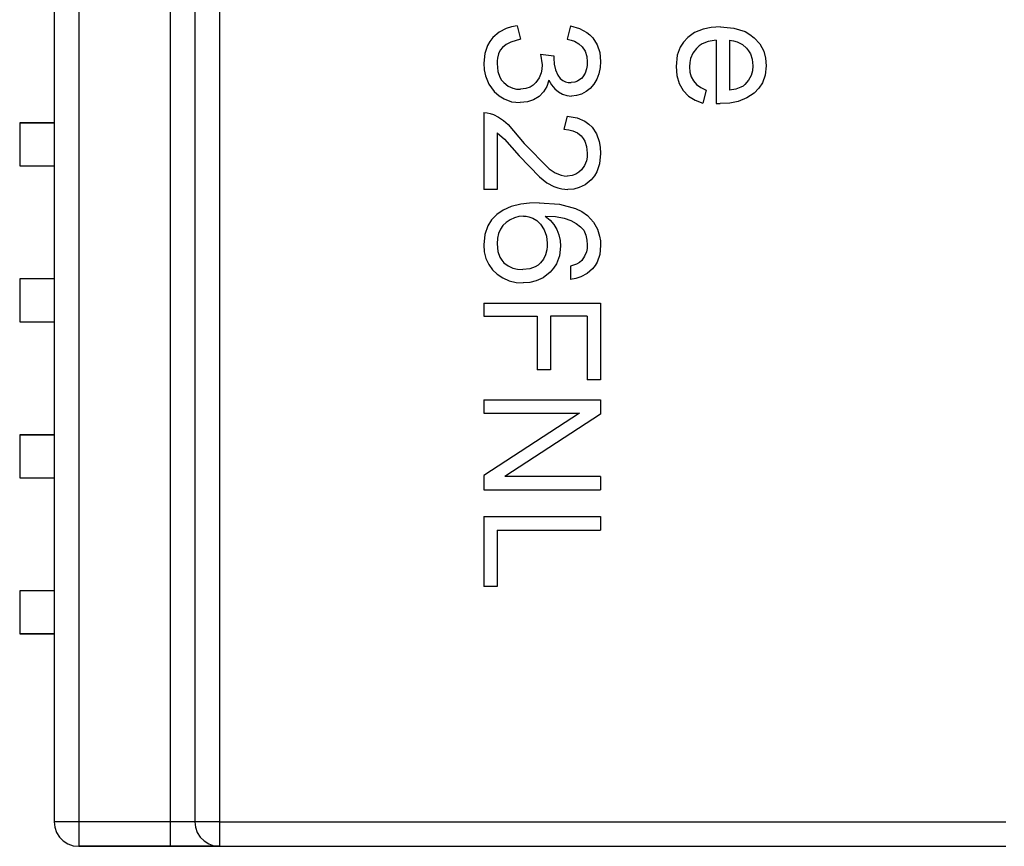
# Model space of a CAD drawing. Header units: inches. Extents: x 0 to 474, y -297 to 0.
# Tile 237 of 256: x 243 to 251, y -161 to -154. Entities that reach past the tile are written whole.
import ezdxf

# ---------------------------------------------------------------- set-up
doc = ezdxf.new("R2010")
doc.units = ezdxf.units.IN
doc.header["$MEASUREMENT"] = 0

msp = doc.modelspace()

# ---------------------------------------------------------------- linework, layer by layer
at = {"color": 7, "true_color": 0xffffff}
for p, q in [((242.9898, -148.2748), (242.9898, -160.5748)), ((243.1898, -148.2748), (243.1898, -160.5748)), ((243.9348, -148.2748), (243.9348, -160.5748)), ((244.1348, -148.2748), (244.1348, -160.5748)), ((244.3348, -148.2748), (244.3348, -160.5748)), ((242.9898, -153.9648), (242.9898, -154.8848)), ((246.6678, -154.1168), (246.6108, -154.1468)), ((246.7108, -154.1028), (246.6678, -154.1168)), ((246.7568, -154.0958), (246.7108, -154.1028)), ((246.7568, -154.0958), (246.7848, -154.2048)), ((247.1918, -154.0958), (247.1648, -154.2048)), ((247.1918, -154.0958), (247.2638, -154.1158)), ((247.2638, -154.1158), (247.3238, -154.1488)), ((248.2698, -154.1218), (248.2018, -154.1498)), ((248.3368, -154.1088), (248.2698, -154.1218)), ((248.4118, -154.1038), (248.3368, -154.1088)), ((248.4118, -154.1038), (248.5208, -154.1138)), ((248.5208, -154.1138), (248.6128, -154.1428)), ((246.5608, -154.1908), (246.5358, -154.2228)), ((246.6108, -154.1468), (246.5608, -154.1908)), ((246.7848, -154.2048), (246.7058, -154.2278)), ((247.1648, -154.2048), (247.1958, -154.2118)), ((247.1958, -154.2118), (247.2238, -154.2208)), ((247.2238, -154.2208), (247.2588, -154.2408)), ((247.3238, -154.1488), (247.3498, -154.1698)), ((247.3498, -154.1698), (247.3728, -154.1938)), ((247.3728, -154.1938), (247.4078, -154.2488)), ((248.1458, -154.1908), (248.1118, -154.2278)), ((248.2018, -154.1498), (248.1458, -154.1908)), ((248.3768, -154.2128), (248.3118, -154.2228)), ((248.3768, -154.2128), (248.3768, -154.7288)), ((248.4858, -154.2128), (248.5188, -154.2168)), ((248.4858, -154.2128), (248.4858, -154.6198)), ((248.5188, -154.2168), (248.5488, -154.2258)), ((248.6128, -154.1428), (248.6518, -154.1648)), ((248.6518, -154.1648), (248.6868, -154.1918)), ((248.6868, -154.1918), (248.7318, -154.2428)), ((246.5158, -154.2568), (246.4938, -154.3198)), ((246.5358, -154.2228), (246.5158, -154.2568)), ((246.6198, -154.2948), (246.6058, -154.3238)), ((246.6388, -154.2708), (246.6198, -154.2948)), ((246.6678, -154.2478), (246.6388, -154.2708)), ((246.7058, -154.2278), (246.6678, -154.2478)), ((247.2588, -154.2408), (247.2868, -154.2668)), ((247.2868, -154.2668), (247.3098, -154.3028)), ((247.4078, -154.2488), (247.4298, -154.3128)), ((248.0848, -154.2698), (248.0608, -154.3348)), ((248.1118, -154.2278), (248.0848, -154.2698)), ((248.2158, -154.2788), (248.1868, -154.3178)), ((248.2378, -154.2588), (248.2158, -154.2788)), ((248.2628, -154.2428), (248.2378, -154.2588)), ((248.3118, -154.2228), (248.2628, -154.2428)), ((248.5488, -154.2258), (248.5898, -154.2468)), ((248.5898, -154.2468), (248.6238, -154.2768)), ((248.6238, -154.2768), (248.6408, -154.2988)), ((248.6408, -154.2988), (248.6548, -154.3228)), ((248.7318, -154.2428), (248.7638, -154.3028)), ((246.4938, -154.3198), (246.4858, -154.3998)), ((246.5948, -154.3798), (246.5938, -154.4028)), ((246.5978, -154.3588), (246.5948, -154.3798)), ((246.6058, -154.3238), (246.5978, -154.3588)), ((246.9478, -154.3258), (247.0558, -154.3398)), ((246.9478, -154.3258), (246.9598, -154.4138)), ((247.0558, -154.3398), (247.0548, -154.3588)), ((247.0548, -154.3588), (247.0588, -154.4078)), ((247.3098, -154.3028), (247.3238, -154.3438)), ((247.3238, -154.3438), (247.3278, -154.3898)), ((247.4298, -154.3128), (247.4368, -154.3848)), ((248.0608, -154.3348), (248.0508, -154.4268)), ((248.1688, -154.3618), (248.1618, -154.3948)), ((248.1868, -154.3178), (248.1688, -154.3618)), ((248.6548, -154.3228), (248.6698, -154.3658)), ((248.6698, -154.3658), (248.6758, -154.4198)), ((248.7638, -154.3028), (248.7788, -154.3588)), ((248.7788, -154.3588), (248.7848, -154.4208)), ((246.4858, -154.3998), (246.4888, -154.4528)), ((246.4888, -154.4528), (246.4988, -154.5028)), ((246.5938, -154.4028), (246.5998, -154.4658)), ((246.9578, -154.4468), (246.9518, -154.4778)), ((246.9598, -154.4138), (246.9578, -154.4468)), ((247.0588, -154.4078), (247.0698, -154.4538)), ((247.0698, -154.4538), (247.0898, -154.4968)), ((247.3218, -154.4448), (247.3098, -154.4798)), ((247.3268, -154.4188), (247.3218, -154.4448)), ((247.3278, -154.3898), (247.3268, -154.4188)), ((247.4328, -154.4358), (247.4228, -154.4848)), ((247.4368, -154.3848), (247.4328, -154.4358)), ((248.0508, -154.4268), (248.0568, -154.5008)), ((248.1618, -154.3948), (248.1598, -154.4298)), ((248.1598, -154.4298), (248.1628, -154.4718)), ((248.6758, -154.4198), (248.6718, -154.4618)), ((248.7848, -154.4208), (248.7758, -154.4978)), ((246.4988, -154.5028), (246.5278, -154.5708)), ((246.5998, -154.4658), (246.6158, -154.5128)), ((246.6158, -154.5128), (246.6308, -154.5368)), ((246.6308, -154.5368), (246.6488, -154.5578)), ((246.9358, -154.5198), (246.9098, -154.5558)), ((246.9518, -154.4778), (246.9358, -154.5198)), ((247.0158, -154.5378), (246.9988, -154.5888)), ((247.0158, -154.5378), (247.0378, -154.5768)), ((247.0898, -154.4968), (247.1088, -154.5228)), ((247.1088, -154.5228), (247.1298, -154.5398)), ((247.1298, -154.5398), (247.1508, -154.5508)), ((247.2688, -154.5328), (247.2498, -154.5448)), ((247.2798, -154.5228), (247.2688, -154.5328)), ((247.2908, -154.5108), (247.2798, -154.5228)), ((247.3098, -154.4798), (247.2908, -154.5108)), ((247.4048, -154.5298), (247.3808, -154.5708)), ((247.4228, -154.4848), (247.4048, -154.5298)), ((248.0568, -154.5008), (248.0758, -154.5658)), ((248.1628, -154.4718), (248.1738, -154.5098)), ((248.1738, -154.5098), (248.1918, -154.5438)), ((248.6408, -154.5388), (248.6108, -154.5738)), ((248.6618, -154.4998), (248.6408, -154.5388)), ((248.6718, -154.4618), (248.6618, -154.4998)), ((248.7758, -154.4978), (248.7528, -154.5598)), ((246.5278, -154.5708), (246.5718, -154.6298)), ((246.6488, -154.5578), (246.6838, -154.5858)), ((246.6838, -154.5858), (246.7228, -154.6038)), ((246.7228, -154.6038), (246.7528, -154.6098)), ((246.7528, -154.6098), (246.7838, -154.6118)), ((246.8268, -154.6068), (246.7838, -154.6118)), ((246.8628, -154.5938), (246.8268, -154.6068)), ((246.8878, -154.5778), (246.8628, -154.5938)), ((246.9098, -154.5558), (246.8878, -154.5778)), ((246.9988, -154.5888), (246.9718, -154.6338)), ((247.0378, -154.5768), (247.0628, -154.6088)), ((247.0628, -154.6088), (247.0928, -154.6338)), ((247.1508, -154.5508), (247.1728, -154.5558)), ((247.1728, -154.5558), (247.1958, -154.5578)), ((247.2258, -154.5538), (247.1958, -154.5578)), ((247.2498, -154.5448), (247.2258, -154.5538)), ((247.3518, -154.6048), (247.3178, -154.6308)), ((247.3808, -154.5708), (247.3518, -154.6048)), ((248.0758, -154.5658), (248.1078, -154.6218)), ((248.1078, -154.6218), (248.1508, -154.6668)), ((248.1918, -154.5438), (248.2178, -154.5728)), ((248.2178, -154.5728), (248.2518, -154.5978)), ((248.2518, -154.5978), (248.2948, -154.6188)), ((248.2948, -154.6188), (248.2678, -154.7258)), ((248.5368, -154.6118), (248.4858, -154.6198)), ((248.5788, -154.5958), (248.5368, -154.6118)), ((248.5958, -154.5858), (248.5788, -154.5958)), ((248.6108, -154.5738), (248.5958, -154.5858)), ((248.7238, -154.6028), (248.6858, -154.6428)), ((248.7528, -154.5598), (248.7238, -154.6028)), ((246.5718, -154.6298), (246.6108, -154.6648)), ((246.6108, -154.6648), (246.6528, -154.6908)), ((246.6528, -154.6908), (246.7118, -154.7128)), ((246.8918, -154.6988), (246.8408, -154.7148)), ((246.9358, -154.6708), (246.8918, -154.6988)), ((246.9718, -154.6338), (246.9358, -154.6708)), ((247.0928, -154.6338), (247.1268, -154.6518)), ((247.1268, -154.6518), (247.1628, -154.6628)), ((247.1628, -154.6628), (247.2008, -154.6668)), ((247.2408, -154.6628), (247.2008, -154.6668)), ((247.2798, -154.6508), (247.2408, -154.6628)), ((247.3178, -154.6308), (247.2798, -154.6508)), ((248.1508, -154.6668), (248.2048, -154.7018)), ((248.2048, -154.7018), (248.2678, -154.7258)), ((248.6268, -154.6828), (248.5568, -154.7108)), ((248.6858, -154.6428), (248.6268, -154.6828)), ((246.7118, -154.7128), (246.7828, -154.7208)), ((246.8408, -154.7148), (246.7828, -154.7208)), ((248.3768, -154.7288), (248.4098, -154.7288)), ((248.4868, -154.7238), (248.4098, -154.7288)), ((248.5568, -154.7108), (248.4868, -154.7238)), ((246.4858, -154.8018), (246.5128, -154.8038)), ((246.4858, -154.8018), (246.4858, -155.4278)), ((246.5128, -154.8038), (246.5388, -154.8088)), ((246.5388, -154.8088), (246.5648, -154.8168)), ((246.5648, -154.8168), (246.6058, -154.8378)), ((246.6058, -154.8378), (246.6458, -154.8658)), ((247.1648, -154.8298), (247.1378, -154.9378)), ((247.1648, -154.8298), (247.2458, -154.8448)), ((247.2458, -154.8448), (247.3078, -154.8718)), ((242.9898, -154.8848), (242.7098, -154.8848)), ((242.7098, -154.8848), (242.7098, -155.2348)), ((242.7098, -154.8848), (242.7098, -155.2348)), ((242.7098, -154.8848), (242.9898, -154.8848)), ((246.6458, -154.8658), (246.6848, -154.8998)), ((246.6848, -154.8998), (246.8148, -155.0528)), ((247.1378, -154.9378), (247.1768, -154.9408)), ((247.1768, -154.9408), (247.2118, -154.9498)), ((247.3078, -154.8718), (247.3398, -154.8948)), ((247.3398, -154.8948), (247.3668, -154.9208)), ((247.3668, -154.9208), (247.4028, -154.9738)), ((246.5938, -154.9658), (246.5938, -155.4278)), ((246.5938, -154.9658), (246.6558, -155.0178)), ((246.6558, -155.0178), (246.7738, -155.1538)), ((247.2118, -154.9498), (247.2478, -154.9668)), ((247.2478, -154.9668), (247.2778, -154.9918)), ((247.2778, -154.9918), (247.2938, -155.0118)), ((247.2938, -155.0118), (247.3078, -155.0348)), ((247.4028, -154.9738), (247.4258, -155.0358)), ((246.8148, -155.0528), (247.0188, -155.2588)), ((247.3078, -155.0348), (247.3228, -155.0778)), ((247.3228, -155.0778), (247.3278, -155.1318)), ((247.4258, -155.0358), (247.4338, -155.0828)), ((247.4338, -155.0828), (247.4368, -155.1348)), ((246.7738, -155.1538), (246.9398, -155.3258)), ((247.3258, -155.1638), (247.3208, -155.1938)), ((247.3278, -155.1318), (247.3258, -155.1638)), ((247.4368, -155.1348), (247.4278, -155.2188)), ((242.7098, -155.2348), (242.9898, -155.2348)), ((242.7098, -155.2348), (242.9898, -155.2348)), ((242.9898, -155.2348), (242.9898, -156.1548)), ((247.0188, -155.2588), (247.0678, -155.2918)), ((247.3048, -155.2328), (247.2808, -155.2668)), ((247.3208, -155.1938), (247.3048, -155.2328)), ((247.4278, -155.2188), (247.4058, -155.2828)), ((246.9398, -155.3258), (246.9998, -155.3728)), ((247.0678, -155.2918), (247.1168, -155.3118)), ((247.1168, -155.3118), (247.1408, -155.3168)), ((247.1408, -155.3168), (247.1648, -155.3188)), ((247.2038, -155.3138), (247.1648, -155.3188)), ((247.2358, -155.3018), (247.2038, -155.3138)), ((247.2598, -155.2868), (247.2358, -155.3018)), ((247.2808, -155.2668), (247.2598, -155.2868)), ((247.3858, -155.3178), (247.3598, -155.3488)), ((247.4058, -155.2828), (247.3858, -155.3178)), ((246.9998, -155.3728), (247.0568, -155.4038)), ((247.0568, -155.4038), (247.0878, -155.4148)), ((247.0878, -155.4148), (247.1198, -155.4228)), ((247.1198, -155.4228), (247.1708, -155.4278)), ((247.2608, -155.4128), (247.2178, -155.4238)), ((247.3108, -155.3888), (247.2608, -155.4128)), ((247.3598, -155.3488), (247.3108, -155.3888)), ((246.5938, -155.4278), (246.4858, -155.4278)), ((247.2178, -155.4238), (247.1708, -155.4278)), ((246.7088, -155.5658), (246.6428, -155.5948)), ((246.7868, -155.5478), (246.7088, -155.5658)), ((246.8578, -155.5388), (246.7868, -155.5478)), ((246.9378, -155.5358), (246.8578, -155.5388)), ((246.9378, -155.5358), (247.1008, -155.5478)), ((247.1008, -155.5478), (247.2318, -155.5818)), ((247.2318, -155.5818), (247.2848, -155.6078)), ((246.5908, -155.6318), (246.5498, -155.6758)), ((246.6428, -155.5948), (246.5908, -155.6318)), ((246.7358, -155.6578), (246.7008, -155.6748)), ((246.7718, -155.6478), (246.7358, -155.6578)), ((246.8088, -155.6448), (246.7718, -155.6478)), ((246.8088, -155.6448), (246.8308, -155.6458)), ((246.8308, -155.6458), (246.8528, -155.6498)), ((246.8528, -155.6498), (246.8848, -155.6598)), ((246.8848, -155.6598), (246.9168, -155.6788)), ((246.9858, -155.6448), (247.0248, -155.6768)), ((246.9858, -155.6448), (247.0708, -155.6488)), ((247.0708, -155.6488), (247.1408, -155.6608)), ((247.1408, -155.6608), (247.1938, -155.6798)), ((247.2848, -155.6078), (247.3298, -155.6398)), ((247.3298, -155.6398), (247.3798, -155.6938)), ((246.5198, -155.7248), (246.4948, -155.7928)), ((246.5498, -155.6758), (246.5198, -155.7248)), ((246.6418, -155.7218), (246.6218, -155.7508)), ((246.6688, -155.6958), (246.6418, -155.7218)), ((246.7008, -155.6748), (246.6688, -155.6958)), ((246.9168, -155.6788), (246.9488, -155.7088)), ((246.9488, -155.7088), (246.9778, -155.7548)), ((247.0248, -155.6768), (247.0558, -155.7128)), ((247.0558, -155.7128), (247.0798, -155.7538)), ((247.1938, -155.6798), (247.2368, -155.7038)), ((247.2368, -155.7038), (247.2718, -155.7308)), ((247.2718, -155.7308), (247.2998, -155.7598)), ((247.3798, -155.6938), (247.4118, -155.7498)), ((246.4948, -155.7928), (246.4858, -155.8788)), ((246.6058, -155.7848), (246.5968, -155.8248)), ((246.6218, -155.7508), (246.6058, -155.7848)), ((246.9778, -155.7548), (246.9958, -155.8068)), ((246.9958, -155.8068), (247.0018, -155.8648)), ((247.0798, -155.7538), (247.0968, -155.7978)), ((247.0968, -155.7978), (247.1068, -155.8438)), ((247.2998, -155.7598), (247.3158, -155.7998)), ((247.3158, -155.7998), (247.3248, -155.8398)), ((247.4118, -155.7498), (247.4288, -155.8068)), ((247.4288, -155.8068), (247.4348, -155.8448)), ((246.4858, -155.8788), (246.4898, -155.9358)), ((246.5968, -155.8248), (246.5938, -155.8698)), ((246.5938, -155.8698), (246.6008, -155.9318)), ((247.0008, -155.8928), (246.9978, -155.9188)), ((247.0018, -155.8648), (247.0008, -155.8928)), ((247.1108, -155.8898), (247.1008, -155.9688)), ((247.1068, -155.8438), (247.1108, -155.8898)), ((247.3248, -155.8398), (247.3278, -155.8788)), ((247.3278, -155.8788), (247.3258, -155.9078)), ((247.4368, -155.8848), (247.4298, -155.9568)), ((247.4348, -155.8448), (247.4368, -155.8848)), ((246.4898, -155.9358), (246.5038, -155.9888)), ((246.6008, -155.9318), (246.6168, -155.9778)), ((246.6168, -155.9778), (246.6318, -156.0028)), ((246.9878, -155.9608), (246.9708, -155.9958)), ((246.9978, -155.9188), (246.9878, -155.9608)), ((247.1008, -155.9688), (247.0768, -156.0328)), ((247.3058, -155.9718), (247.2828, -156.0048)), ((247.3208, -155.9348), (247.3058, -155.9718)), ((247.3258, -155.9078), (247.3208, -155.9348)), ((247.4298, -155.9568), (247.4078, -156.0198)), ((246.5038, -155.9888), (246.5258, -156.0378)), ((246.5258, -156.0378), (246.5568, -156.0818)), ((246.6318, -156.0028), (246.6498, -156.0248)), ((246.6498, -156.0248), (246.6838, -156.0498)), ((246.6838, -156.0498), (246.7228, -156.0678)), ((246.9038, -156.0578), (246.8598, -156.0738)), ((246.9278, -156.0438), (246.9038, -156.0578)), ((246.9488, -156.0248), (246.9278, -156.0438)), ((246.9708, -155.9958), (246.9488, -156.0248)), ((247.0768, -156.0328), (247.0538, -156.0678)), ((247.2408, -156.0348), (247.1918, -156.0528)), ((247.1918, -156.0528), (247.1918, -156.1608)), ((247.2648, -156.0208), (247.2408, -156.0348)), ((247.2828, -156.0048), (247.2648, -156.0208)), ((247.3918, -156.0478), (247.3718, -156.0728)), ((247.4078, -156.0198), (247.3918, -156.0478)), ((246.5568, -156.0818), (246.5948, -156.1178)), ((246.5948, -156.1178), (246.6418, -156.1478)), ((246.7228, -156.0678), (246.7608, -156.0768)), ((246.7608, -156.0768), (246.8028, -156.0798)), ((246.8598, -156.0738), (246.8028, -156.0798)), ((247.0258, -156.1008), (246.9698, -156.1458)), ((247.0538, -156.0678), (247.0258, -156.1008)), ((247.2758, -156.1398), (247.2358, -156.1528)), ((247.3278, -156.1118), (247.2758, -156.1398)), ((247.3718, -156.0728), (247.3278, -156.1118)), ((242.9898, -156.1548), (242.7098, -156.1548)), ((242.7098, -156.1548), (242.7098, -156.5048)), ((242.7098, -156.1548), (242.7098, -156.5048)), ((242.9898, -156.1548), (242.7098, -156.1548)), ((246.6418, -156.1478), (246.6938, -156.1708)), ((246.6938, -156.1708), (246.7488, -156.1838)), ((246.7488, -156.1838), (246.8068, -156.1878)), ((246.8618, -156.1838), (246.8068, -156.1878)), ((246.9128, -156.1718), (246.8618, -156.1838)), ((246.9698, -156.1458), (246.9128, -156.1718)), ((247.2358, -156.1528), (247.1918, -156.1608)), ((246.4858, -156.3518), (246.4858, -156.4598)), ((246.4858, -156.3518), (247.4368, -156.3518)), ((247.4368, -156.3518), (247.4368, -156.9768)), ((246.4858, -156.4598), (246.9208, -156.4598)), ((246.9208, -156.4598), (246.9208, -156.8948)), ((247.0288, -156.4598), (247.0288, -156.8948)), ((247.3278, -156.4598), (247.0288, -156.4598)), ((247.3278, -156.4598), (247.3278, -156.9768)), ((242.7098, -156.5048), (242.9898, -156.5048)), ((242.7098, -156.5048), (242.9898, -156.5048)), ((242.9898, -156.5048), (242.9898, -157.4248)), ((247.0288, -156.8948), (246.9208, -156.8948)), ((247.4368, -156.9768), (247.3278, -156.9768)), ((246.4858, -157.1398), (246.4858, -157.2478)), ((246.4858, -157.1398), (247.4368, -157.1398)), ((247.4368, -157.1398), (247.4368, -157.2568)), ((246.4858, -157.2478), (247.2648, -157.2478)), ((247.2648, -157.2478), (246.4858, -157.7558)), ((247.4368, -157.2568), (246.6568, -157.7648)), ((242.9898, -157.4248), (242.7098, -157.4248)), ((242.7098, -157.4248), (242.7098, -157.7748)), ((242.7098, -157.4248), (242.7098, -157.7748)), ((242.7098, -157.4248), (242.9898, -157.4248)), ((242.7098, -157.7748), (242.9898, -157.7748)), ((242.7098, -157.7748), (242.9898, -157.7748)), ((242.9898, -157.7748), (242.9898, -158.6948)), ((246.4858, -157.7558), (246.4858, -157.8728)), ((247.4368, -157.7648), (246.6568, -157.7648)), ((247.4368, -157.7648), (247.4368, -157.8728)), ((246.4858, -157.8728), (247.4368, -157.8728)), ((246.4858, -158.0908), (246.4858, -158.6608)), ((246.4858, -158.0908), (247.4368, -158.0908)), ((247.4368, -158.0908), (247.4368, -158.1998)), ((246.5938, -158.1998), (246.5938, -158.6608)), ((246.5938, -158.1998), (247.4368, -158.1998)), ((242.9898, -158.6948), (242.7098, -158.6948)), ((242.7098, -158.6948), (242.7098, -159.0448)), ((242.7098, -158.6948), (242.7098, -159.0448)), ((242.9898, -158.6948), (242.7098, -158.6948)), ((246.5938, -158.6608), (246.4858, -158.6608)), ((242.7098, -159.0448), (242.9898, -159.0448)), ((242.9898, -159.0448), (242.7098, -159.0448)), ((242.9898, -159.0448), (242.9898, -160.5748)), ((242.9898, -160.5748), (242.9948, -160.6198)), ((242.9898, -160.5748), (242.9948, -160.6198)), ((242.9948, -160.5748), (242.9898, -160.5748)), ((243.0098, -160.5748), (242.9948, -160.5748)), ((242.9948, -160.6198), (243.0098, -160.6618)), ((242.9948, -160.6198), (243.0098, -160.6618)), ((243.0338, -160.5748), (243.0098, -160.5748)), ((243.0648, -160.5748), (243.0338, -160.5748)), ((243.1028, -160.5748), (243.0648, -160.5748)), ((243.1448, -160.5748), (243.1028, -160.5748)), ((243.1898, -160.5748), (243.1448, -160.5748)), ((243.1898, -160.5748), (243.1898, -160.6198)), ((243.9348, -160.5748), (243.1898, -160.5748)), ((243.1898, -160.6198), (243.1898, -160.6618)), ((243.9348, -160.5748), (243.9348, -160.6198)), ((243.9798, -160.5748), (243.9348, -160.5748)), ((243.9348, -160.6198), (243.9348, -160.6618)), ((244.0218, -160.5748), (243.9798, -160.5748)), ((244.0598, -160.5748), (244.0218, -160.5748)), ((244.0908, -160.5748), (244.0598, -160.5748)), ((244.1148, -160.5748), (244.0908, -160.5748)), ((244.1298, -160.5748), (244.1148, -160.5748)), ((244.1348, -160.5748), (244.1298, -160.5748)), ((244.1348, -160.5748), (244.1398, -160.6198)), ((244.1398, -160.5748), (244.1348, -160.5748)), ((244.1548, -160.5748), (244.1398, -160.5748)), ((244.1398, -160.6198), (244.1548, -160.6618)), ((244.1788, -160.5748), (244.1548, -160.5748)), ((244.2098, -160.5748), (244.1788, -160.5748)), ((244.2478, -160.5748), (244.2098, -160.5748)), ((244.2898, -160.5748), (244.2478, -160.5748)), ((244.3348, -160.5748), (244.2898, -160.5748)), ((244.3348, -160.5748), (244.3348, -160.6198)), ((244.3348, -160.5748), (250.7348, -160.5748)), ((244.3348, -160.6198), (244.3348, -160.6618)), ((243.0098, -160.6618), (243.0338, -160.6998)), ((243.0098, -160.6618), (243.0338, -160.6998)), ((243.0338, -160.6998), (243.0648, -160.7308)), ((243.0338, -160.6998), (243.0648, -160.7308)), ((243.1898, -160.6618), (243.1898, -160.6998)), ((243.1898, -160.6998), (243.1898, -160.7308)), ((243.9348, -160.6618), (243.9348, -160.6998)), ((243.9348, -160.6998), (243.9348, -160.7308)), ((244.1548, -160.6618), (244.1788, -160.6998)), ((244.1788, -160.6998), (244.2098, -160.7308)), ((244.3348, -160.6618), (244.3348, -160.6998)), ((244.3348, -160.6998), (244.3348, -160.7308)), ((243.0648, -160.7308), (243.1028, -160.7548)), ((243.0648, -160.7308), (243.1028, -160.7548)), ((243.1028, -160.7548), (243.1448, -160.7698)), ((243.1028, -160.7548), (243.1448, -160.7698)), ((243.1448, -160.7698), (243.1898, -160.7748)), ((243.1448, -160.7698), (243.1898, -160.7748)), ((243.1898, -160.7308), (243.1898, -160.7548)), ((243.1898, -160.7548), (243.1898, -160.7698)), ((243.1898, -160.7698), (243.1898, -160.7748)), ((243.1898, -160.7748), (250.7348, -160.7748)), ((243.9348, -160.7748), (243.1898, -160.7748)), ((243.9348, -160.7308), (243.9348, -160.7548)), ((243.9348, -160.7548), (243.9348, -160.7698)), ((243.9348, -160.7698), (243.9348, -160.7748)), ((244.0238, -160.7748), (243.9348, -160.7748)), ((244.1088, -160.7748), (244.0238, -160.7748)), ((244.1838, -160.7748), (244.1088, -160.7748)), ((244.2478, -160.7748), (244.1838, -160.7748)), ((244.2098, -160.7308), (244.2478, -160.7548)), ((244.2478, -160.7548), (244.2898, -160.7698)), ((244.2948, -160.7748), (244.2478, -160.7748)), ((244.2898, -160.7698), (244.3348, -160.7748)), ((244.3248, -160.7748), (244.2948, -160.7748)), ((244.3348, -160.7748), (244.3248, -160.7748)), ((244.3348, -160.7308), (244.3348, -160.7548)), ((244.3348, -160.7548), (244.3348, -160.7698)), ((244.3348, -160.7698), (244.3348, -160.7748)), ((244.3348, -160.7748), (250.7348, -160.7748))]:
    msp.add_line(p, q, dxfattribs=at)
at = {"color": 18, "true_color": 0x000000}
for p, q in [((242.9898, -148.2748), (242.9898, -160.5748)), ((243.1898, -148.2748), (243.1898, -160.5748)), ((243.9348, -148.2748), (243.9348, -160.5748)), ((244.1348, -148.2748), (244.1348, -160.5748)), ((244.3348, -148.2748), (244.3348, -160.5748)), ((242.9898, -153.9648), (242.9898, -154.8848)), ((246.6678, -154.1168), (246.6108, -154.1468)), ((246.7108, -154.1028), (246.6678, -154.1168)), ((246.7568, -154.0958), (246.7108, -154.1028)), ((246.7568, -154.0958), (246.7848, -154.2048)), ((247.1918, -154.0958), (247.1648, -154.2048)), ((247.1918, -154.0958), (247.2638, -154.1158)), ((247.2638, -154.1158), (247.3238, -154.1488)), ((248.2698, -154.1218), (248.2018, -154.1498)), ((248.3368, -154.1088), (248.2698, -154.1218)), ((248.4118, -154.1038), (248.3368, -154.1088)), ((248.4118, -154.1038), (248.5208, -154.1138)), ((248.5208, -154.1138), (248.6128, -154.1428)), ((246.5608, -154.1908), (246.5358, -154.2228)), ((246.6108, -154.1468), (246.5608, -154.1908)), ((246.7848, -154.2048), (246.7058, -154.2278)), ((247.1648, -154.2048), (247.1958, -154.2118)), ((247.1958, -154.2118), (247.2238, -154.2208)), ((247.2238, -154.2208), (247.2588, -154.2408)), ((247.3238, -154.1488), (247.3498, -154.1698)), ((247.3498, -154.1698), (247.3728, -154.1938)), ((247.3728, -154.1938), (247.4078, -154.2488)), ((248.1458, -154.1908), (248.1118, -154.2278)), ((248.2018, -154.1498), (248.1458, -154.1908)), ((248.3768, -154.2128), (248.3118, -154.2228)), ((248.3768, -154.2128), (248.3768, -154.7288)), ((248.4858, -154.2128), (248.5188, -154.2168)), ((248.4858, -154.2128), (248.4858, -154.6198)), ((248.5188, -154.2168), (248.5488, -154.2258)), ((248.6128, -154.1428), (248.6518, -154.1648)), ((248.6518, -154.1648), (248.6868, -154.1918)), ((248.6868, -154.1918), (248.7318, -154.2428)), ((246.5158, -154.2568), (246.4938, -154.3198)), ((246.5358, -154.2228), (246.5158, -154.2568)), ((246.6198, -154.2948), (246.6058, -154.3238)), ((246.6388, -154.2708), (246.6198, -154.2948)), ((246.6678, -154.2478), (246.6388, -154.2708)), ((246.7058, -154.2278), (246.6678, -154.2478)), ((247.2588, -154.2408), (247.2868, -154.2668)), ((247.2868, -154.2668), (247.3098, -154.3028)), ((247.4078, -154.2488), (247.4298, -154.3128)), ((248.0848, -154.2698), (248.0608, -154.3348)), ((248.1118, -154.2278), (248.0848, -154.2698)), ((248.2158, -154.2788), (248.1868, -154.3178)), ((248.2378, -154.2588), (248.2158, -154.2788)), ((248.2628, -154.2428), (248.2378, -154.2588)), ((248.3118, -154.2228), (248.2628, -154.2428)), ((248.5488, -154.2258), (248.5898, -154.2468)), ((248.5898, -154.2468), (248.6238, -154.2768)), ((248.6238, -154.2768), (248.6408, -154.2988)), ((248.6408, -154.2988), (248.6548, -154.3228)), ((248.7318, -154.2428), (248.7638, -154.3028)), ((246.4938, -154.3198), (246.4858, -154.3998)), ((246.5948, -154.3798), (246.5938, -154.4028)), ((246.5978, -154.3588), (246.5948, -154.3798)), ((246.6058, -154.3238), (246.5978, -154.3588)), ((246.9478, -154.3258), (247.0558, -154.3398)), ((246.9478, -154.3258), (246.9598, -154.4138)), ((247.0558, -154.3398), (247.0548, -154.3588)), ((247.0548, -154.3588), (247.0588, -154.4078)), ((247.3098, -154.3028), (247.3238, -154.3438)), ((247.3238, -154.3438), (247.3278, -154.3898)), ((247.4298, -154.3128), (247.4368, -154.3848)), ((248.0608, -154.3348), (248.0508, -154.4268)), ((248.1688, -154.3618), (248.1618, -154.3948)), ((248.1868, -154.3178), (248.1688, -154.3618)), ((248.6548, -154.3228), (248.6698, -154.3658)), ((248.6698, -154.3658), (248.6758, -154.4198)), ((248.7638, -154.3028), (248.7788, -154.3588)), ((248.7788, -154.3588), (248.7848, -154.4208)), ((246.4858, -154.3998), (246.4888, -154.4528)), ((246.4888, -154.4528), (246.4988, -154.5028)), ((246.5938, -154.4028), (246.5998, -154.4658)), ((246.9578, -154.4468), (246.9518, -154.4778)), ((246.9598, -154.4138), (246.9578, -154.4468)), ((247.0588, -154.4078), (247.0698, -154.4538)), ((247.0698, -154.4538), (247.0898, -154.4968)), ((247.3218, -154.4448), (247.3098, -154.4798)), ((247.3268, -154.4188), (247.3218, -154.4448)), ((247.3278, -154.3898), (247.3268, -154.4188)), ((247.4328, -154.4358), (247.4228, -154.4848)), ((247.4368, -154.3848), (247.4328, -154.4358)), ((248.0508, -154.4268), (248.0568, -154.5008)), ((248.1618, -154.3948), (248.1598, -154.4298)), ((248.1598, -154.4298), (248.1628, -154.4718)), ((248.6758, -154.4198), (248.6718, -154.4618)), ((248.7848, -154.4208), (248.7758, -154.4978)), ((246.4988, -154.5028), (246.5278, -154.5708)), ((246.5998, -154.4658), (246.6158, -154.5128)), ((246.6158, -154.5128), (246.6308, -154.5368)), ((246.6308, -154.5368), (246.6488, -154.5578)), ((246.9358, -154.5198), (246.9098, -154.5558)), ((246.9518, -154.4778), (246.9358, -154.5198)), ((247.0158, -154.5378), (246.9988, -154.5888)), ((247.0158, -154.5378), (247.0378, -154.5768)), ((247.0898, -154.4968), (247.1088, -154.5228)), ((247.1088, -154.5228), (247.1298, -154.5398)), ((247.1298, -154.5398), (247.1508, -154.5508)), ((247.2688, -154.5328), (247.2498, -154.5448)), ((247.2798, -154.5228), (247.2688, -154.5328)), ((247.2908, -154.5108), (247.2798, -154.5228)), ((247.3098, -154.4798), (247.2908, -154.5108)), ((247.4048, -154.5298), (247.3808, -154.5708)), ((247.4228, -154.4848), (247.4048, -154.5298)), ((248.0568, -154.5008), (248.0758, -154.5658)), ((248.1628, -154.4718), (248.1738, -154.5098)), ((248.1738, -154.5098), (248.1918, -154.5438)), ((248.6408, -154.5388), (248.6108, -154.5738)), ((248.6618, -154.4998), (248.6408, -154.5388)), ((248.6718, -154.4618), (248.6618, -154.4998)), ((248.7758, -154.4978), (248.7528, -154.5598)), ((246.5278, -154.5708), (246.5718, -154.6298)), ((246.6488, -154.5578), (246.6838, -154.5858)), ((246.6838, -154.5858), (246.7228, -154.6038)), ((246.7228, -154.6038), (246.7528, -154.6098)), ((246.7528, -154.6098), (246.7838, -154.6118)), ((246.8268, -154.6068), (246.7838, -154.6118)), ((246.8628, -154.5938), (246.8268, -154.6068)), ((246.8878, -154.5778), (246.8628, -154.5938)), ((246.9098, -154.5558), (246.8878, -154.5778)), ((246.9988, -154.5888), (246.9718, -154.6338)), ((247.0378, -154.5768), (247.0628, -154.6088)), ((247.0628, -154.6088), (247.0928, -154.6338)), ((247.1508, -154.5508), (247.1728, -154.5558)), ((247.1728, -154.5558), (247.1958, -154.5578)), ((247.2258, -154.5538), (247.1958, -154.5578)), ((247.2498, -154.5448), (247.2258, -154.5538)), ((247.3518, -154.6048), (247.3178, -154.6308)), ((247.3808, -154.5708), (247.3518, -154.6048)), ((248.0758, -154.5658), (248.1078, -154.6218)), ((248.1078, -154.6218), (248.1508, -154.6668)), ((248.1918, -154.5438), (248.2178, -154.5728)), ((248.2178, -154.5728), (248.2518, -154.5978)), ((248.2518, -154.5978), (248.2948, -154.6188)), ((248.2948, -154.6188), (248.2678, -154.7258)), ((248.5368, -154.6118), (248.4858, -154.6198)), ((248.5788, -154.5958), (248.5368, -154.6118)), ((248.5958, -154.5858), (248.5788, -154.5958)), ((248.6108, -154.5738), (248.5958, -154.5858)), ((248.7238, -154.6028), (248.6858, -154.6428)), ((248.7528, -154.5598), (248.7238, -154.6028)), ((246.5718, -154.6298), (246.6108, -154.6648)), ((246.6108, -154.6648), (246.6528, -154.6908)), ((246.6528, -154.6908), (246.7118, -154.7128)), ((246.8918, -154.6988), (246.8408, -154.7148)), ((246.9358, -154.6708), (246.8918, -154.6988)), ((246.9718, -154.6338), (246.9358, -154.6708)), ((247.0928, -154.6338), (247.1268, -154.6518)), ((247.1268, -154.6518), (247.1628, -154.6628)), ((247.1628, -154.6628), (247.2008, -154.6668)), ((247.2408, -154.6628), (247.2008, -154.6668)), ((247.2798, -154.6508), (247.2408, -154.6628)), ((247.3178, -154.6308), (247.2798, -154.6508)), ((248.1508, -154.6668), (248.2048, -154.7018)), ((248.2048, -154.7018), (248.2678, -154.7258)), ((248.6268, -154.6828), (248.5568, -154.7108)), ((248.6858, -154.6428), (248.6268, -154.6828)), ((246.7118, -154.7128), (246.7828, -154.7208)), ((246.8408, -154.7148), (246.7828, -154.7208)), ((248.3768, -154.7288), (248.4098, -154.7288)), ((248.4868, -154.7238), (248.4098, -154.7288)), ((248.5568, -154.7108), (248.4868, -154.7238)), ((246.4858, -154.8018), (246.5128, -154.8038)), ((246.4858, -154.8018), (246.4858, -155.4278)), ((246.5128, -154.8038), (246.5388, -154.8088)), ((246.5388, -154.8088), (246.5648, -154.8168)), ((246.5648, -154.8168), (246.6058, -154.8378)), ((246.6058, -154.8378), (246.6458, -154.8658)), ((247.1648, -154.8298), (247.1378, -154.9378)), ((247.1648, -154.8298), (247.2458, -154.8448)), ((247.2458, -154.8448), (247.3078, -154.8718)), ((242.9898, -154.8848), (242.7098, -154.8848)), ((242.7098, -154.8848), (242.7098, -155.2348)), ((242.7098, -154.8848), (242.7098, -155.2348)), ((242.7098, -154.8848), (242.9898, -154.8848)), ((246.6458, -154.8658), (246.6848, -154.8998)), ((246.6848, -154.8998), (246.8148, -155.0528)), ((247.1378, -154.9378), (247.1768, -154.9408)), ((247.1768, -154.9408), (247.2118, -154.9498)), ((247.3078, -154.8718), (247.3398, -154.8948)), ((247.3398, -154.8948), (247.3668, -154.9208)), ((247.3668, -154.9208), (247.4028, -154.9738)), ((246.5938, -154.9658), (246.5938, -155.4278)), ((246.5938, -154.9658), (246.6558, -155.0178)), ((246.6558, -155.0178), (246.7738, -155.1538)), ((247.2118, -154.9498), (247.2478, -154.9668)), ((247.2478, -154.9668), (247.2778, -154.9918)), ((247.2778, -154.9918), (247.2938, -155.0118)), ((247.2938, -155.0118), (247.3078, -155.0348)), ((247.4028, -154.9738), (247.4258, -155.0358)), ((246.8148, -155.0528), (247.0188, -155.2588)), ((247.3078, -155.0348), (247.3228, -155.0778)), ((247.3228, -155.0778), (247.3278, -155.1318)), ((247.4258, -155.0358), (247.4338, -155.0828)), ((247.4338, -155.0828), (247.4368, -155.1348)), ((246.7738, -155.1538), (246.9398, -155.3258)), ((247.3258, -155.1638), (247.3208, -155.1938)), ((247.3278, -155.1318), (247.3258, -155.1638)), ((247.4368, -155.1348), (247.4278, -155.2188)), ((242.7098, -155.2348), (242.9898, -155.2348)), ((242.7098, -155.2348), (242.9898, -155.2348)), ((242.9898, -155.2348), (242.9898, -156.1548)), ((247.0188, -155.2588), (247.0678, -155.2918)), ((247.3048, -155.2328), (247.2808, -155.2668)), ((247.3208, -155.1938), (247.3048, -155.2328)), ((247.4278, -155.2188), (247.4058, -155.2828)), ((246.9398, -155.3258), (246.9998, -155.3728)), ((247.0678, -155.2918), (247.1168, -155.3118)), ((247.1168, -155.3118), (247.1408, -155.3168)), ((247.1408, -155.3168), (247.1648, -155.3188)), ((247.2038, -155.3138), (247.1648, -155.3188)), ((247.2358, -155.3018), (247.2038, -155.3138)), ((247.2598, -155.2868), (247.2358, -155.3018)), ((247.2808, -155.2668), (247.2598, -155.2868)), ((247.3858, -155.3178), (247.3598, -155.3488)), ((247.4058, -155.2828), (247.3858, -155.3178)), ((246.9998, -155.3728), (247.0568, -155.4038)), ((247.0568, -155.4038), (247.0878, -155.4148)), ((247.0878, -155.4148), (247.1198, -155.4228)), ((247.1198, -155.4228), (247.1708, -155.4278)), ((247.2608, -155.4128), (247.2178, -155.4238)), ((247.3108, -155.3888), (247.2608, -155.4128)), ((247.3598, -155.3488), (247.3108, -155.3888)), ((246.5938, -155.4278), (246.4858, -155.4278)), ((247.2178, -155.4238), (247.1708, -155.4278)), ((246.7088, -155.5658), (246.6428, -155.5948)), ((246.7868, -155.5478), (246.7088, -155.5658)), ((246.8578, -155.5388), (246.7868, -155.5478)), ((246.9378, -155.5358), (246.8578, -155.5388)), ((246.9378, -155.5358), (247.1008, -155.5478)), ((247.1008, -155.5478), (247.2318, -155.5818)), ((247.2318, -155.5818), (247.2848, -155.6078)), ((246.5908, -155.6318), (246.5498, -155.6758)), ((246.6428, -155.5948), (246.5908, -155.6318)), ((246.7358, -155.6578), (246.7008, -155.6748)), ((246.7718, -155.6478), (246.7358, -155.6578)), ((246.8088, -155.6448), (246.7718, -155.6478)), ((246.8088, -155.6448), (246.8308, -155.6458)), ((246.8308, -155.6458), (246.8528, -155.6498)), ((246.8528, -155.6498), (246.8848, -155.6598)), ((246.8848, -155.6598), (246.9168, -155.6788)), ((246.9858, -155.6448), (247.0248, -155.6768)), ((246.9858, -155.6448), (247.0708, -155.6488)), ((247.0708, -155.6488), (247.1408, -155.6608)), ((247.1408, -155.6608), (247.1938, -155.6798)), ((247.2848, -155.6078), (247.3298, -155.6398)), ((247.3298, -155.6398), (247.3798, -155.6938)), ((246.5198, -155.7248), (246.4948, -155.7928)), ((246.5498, -155.6758), (246.5198, -155.7248)), ((246.6418, -155.7218), (246.6218, -155.7508)), ((246.6688, -155.6958), (246.6418, -155.7218)), ((246.7008, -155.6748), (246.6688, -155.6958)), ((246.9168, -155.6788), (246.9488, -155.7088)), ((246.9488, -155.7088), (246.9778, -155.7548)), ((247.0248, -155.6768), (247.0558, -155.7128)), ((247.0558, -155.7128), (247.0798, -155.7538)), ((247.1938, -155.6798), (247.2368, -155.7038)), ((247.2368, -155.7038), (247.2718, -155.7308)), ((247.2718, -155.7308), (247.2998, -155.7598)), ((247.3798, -155.6938), (247.4118, -155.7498)), ((246.4948, -155.7928), (246.4858, -155.8788)), ((246.6058, -155.7848), (246.5968, -155.8248)), ((246.6218, -155.7508), (246.6058, -155.7848)), ((246.9778, -155.7548), (246.9958, -155.8068)), ((246.9958, -155.8068), (247.0018, -155.8648)), ((247.0798, -155.7538), (247.0968, -155.7978)), ((247.0968, -155.7978), (247.1068, -155.8438)), ((247.2998, -155.7598), (247.3158, -155.7998)), ((247.3158, -155.7998), (247.3248, -155.8398)), ((247.4118, -155.7498), (247.4288, -155.8068)), ((247.4288, -155.8068), (247.4348, -155.8448)), ((246.4858, -155.8788), (246.4898, -155.9358)), ((246.5968, -155.8248), (246.5938, -155.8698)), ((246.5938, -155.8698), (246.6008, -155.9318)), ((247.0008, -155.8928), (246.9978, -155.9188)), ((247.0018, -155.8648), (247.0008, -155.8928)), ((247.1108, -155.8898), (247.1008, -155.9688)), ((247.1068, -155.8438), (247.1108, -155.8898)), ((247.3248, -155.8398), (247.3278, -155.8788)), ((247.3278, -155.8788), (247.3258, -155.9078)), ((247.4368, -155.8848), (247.4298, -155.9568)), ((247.4348, -155.8448), (247.4368, -155.8848)), ((246.4898, -155.9358), (246.5038, -155.9888)), ((246.6008, -155.9318), (246.6168, -155.9778)), ((246.6168, -155.9778), (246.6318, -156.0028)), ((246.9878, -155.9608), (246.9708, -155.9958)), ((246.9978, -155.9188), (246.9878, -155.9608)), ((247.1008, -155.9688), (247.0768, -156.0328)), ((247.3058, -155.9718), (247.2828, -156.0048)), ((247.3208, -155.9348), (247.3058, -155.9718)), ((247.3258, -155.9078), (247.3208, -155.9348)), ((247.4298, -155.9568), (247.4078, -156.0198)), ((246.5038, -155.9888), (246.5258, -156.0378)), ((246.5258, -156.0378), (246.5568, -156.0818)), ((246.6318, -156.0028), (246.6498, -156.0248)), ((246.6498, -156.0248), (246.6838, -156.0498)), ((246.6838, -156.0498), (246.7228, -156.0678)), ((246.9038, -156.0578), (246.8598, -156.0738)), ((246.9278, -156.0438), (246.9038, -156.0578)), ((246.9488, -156.0248), (246.9278, -156.0438)), ((246.9708, -155.9958), (246.9488, -156.0248)), ((247.0768, -156.0328), (247.0538, -156.0678)), ((247.2408, -156.0348), (247.1918, -156.0528)), ((247.1918, -156.0528), (247.1918, -156.1608)), ((247.2648, -156.0208), (247.2408, -156.0348)), ((247.2828, -156.0048), (247.2648, -156.0208)), ((247.3918, -156.0478), (247.3718, -156.0728)), ((247.4078, -156.0198), (247.3918, -156.0478)), ((246.5568, -156.0818), (246.5948, -156.1178)), ((246.5948, -156.1178), (246.6418, -156.1478)), ((246.7228, -156.0678), (246.7608, -156.0768)), ((246.7608, -156.0768), (246.8028, -156.0798)), ((246.8598, -156.0738), (246.8028, -156.0798)), ((247.0258, -156.1008), (246.9698, -156.1458)), ((247.0538, -156.0678), (247.0258, -156.1008)), ((247.2758, -156.1398), (247.2358, -156.1528)), ((247.3278, -156.1118), (247.2758, -156.1398)), ((247.3718, -156.0728), (247.3278, -156.1118)), ((242.9898, -156.1548), (242.7098, -156.1548)), ((242.7098, -156.1548), (242.7098, -156.5048)), ((242.7098, -156.1548), (242.7098, -156.5048)), ((242.9898, -156.1548), (242.7098, -156.1548)), ((246.6418, -156.1478), (246.6938, -156.1708)), ((246.6938, -156.1708), (246.7488, -156.1838)), ((246.7488, -156.1838), (246.8068, -156.1878)), ((246.8618, -156.1838), (246.8068, -156.1878)), ((246.9128, -156.1718), (246.8618, -156.1838)), ((246.9698, -156.1458), (246.9128, -156.1718)), ((247.2358, -156.1528), (247.1918, -156.1608)), ((246.4858, -156.3518), (246.4858, -156.4598)), ((246.4858, -156.3518), (247.4368, -156.3518)), ((247.4368, -156.3518), (247.4368, -156.9768)), ((246.4858, -156.4598), (246.9208, -156.4598)), ((246.9208, -156.4598), (246.9208, -156.8948)), ((247.0288, -156.4598), (247.0288, -156.8948)), ((247.3278, -156.4598), (247.0288, -156.4598)), ((247.3278, -156.4598), (247.3278, -156.9768)), ((242.7098, -156.5048), (242.9898, -156.5048)), ((242.7098, -156.5048), (242.9898, -156.5048)), ((242.9898, -156.5048), (242.9898, -157.4248)), ((247.0288, -156.8948), (246.9208, -156.8948)), ((247.4368, -156.9768), (247.3278, -156.9768)), ((246.4858, -157.1398), (246.4858, -157.2478)), ((246.4858, -157.1398), (247.4368, -157.1398)), ((247.4368, -157.1398), (247.4368, -157.2568)), ((246.4858, -157.2478), (247.2648, -157.2478)), ((247.2648, -157.2478), (246.4858, -157.7558)), ((247.4368, -157.2568), (246.6568, -157.7648)), ((242.9898, -157.4248), (242.7098, -157.4248)), ((242.7098, -157.4248), (242.7098, -157.7748)), ((242.7098, -157.4248), (242.7098, -157.7748)), ((242.7098, -157.4248), (242.9898, -157.4248)), ((242.7098, -157.7748), (242.9898, -157.7748)), ((242.7098, -157.7748), (242.9898, -157.7748)), ((242.9898, -157.7748), (242.9898, -158.6948)), ((246.4858, -157.7558), (246.4858, -157.8728)), ((247.4368, -157.7648), (246.6568, -157.7648)), ((247.4368, -157.7648), (247.4368, -157.8728)), ((246.4858, -157.8728), (247.4368, -157.8728)), ((246.4858, -158.0908), (246.4858, -158.6608)), ((246.4858, -158.0908), (247.4368, -158.0908)), ((247.4368, -158.0908), (247.4368, -158.1998)), ((246.5938, -158.1998), (246.5938, -158.6608)), ((246.5938, -158.1998), (247.4368, -158.1998)), ((242.9898, -158.6948), (242.7098, -158.6948)), ((242.7098, -158.6948), (242.7098, -159.0448)), ((242.7098, -158.6948), (242.7098, -159.0448)), ((242.9898, -158.6948), (242.7098, -158.6948)), ((246.5938, -158.6608), (246.4858, -158.6608)), ((242.7098, -159.0448), (242.9898, -159.0448)), ((242.9898, -159.0448), (242.7098, -159.0448)), ((242.9898, -159.0448), (242.9898, -160.5748)), ((242.9898, -160.5748), (242.9948, -160.6198)), ((242.9898, -160.5748), (242.9948, -160.6198)), ((242.9948, -160.5748), (242.9898, -160.5748)), ((243.0098, -160.5748), (242.9948, -160.5748)), ((242.9948, -160.6198), (243.0098, -160.6618)), ((242.9948, -160.6198), (243.0098, -160.6618)), ((243.0338, -160.5748), (243.0098, -160.5748)), ((243.0648, -160.5748), (243.0338, -160.5748)), ((243.1028, -160.5748), (243.0648, -160.5748)), ((243.1448, -160.5748), (243.1028, -160.5748)), ((243.1898, -160.5748), (243.1448, -160.5748)), ((243.1898, -160.5748), (243.1898, -160.6198)), ((243.9348, -160.5748), (243.1898, -160.5748)), ((243.1898, -160.6198), (243.1898, -160.6618)), ((243.9348, -160.5748), (243.9348, -160.6198)), ((243.9798, -160.5748), (243.9348, -160.5748)), ((243.9348, -160.6198), (243.9348, -160.6618)), ((244.0218, -160.5748), (243.9798, -160.5748)), ((244.0598, -160.5748), (244.0218, -160.5748)), ((244.0908, -160.5748), (244.0598, -160.5748)), ((244.1148, -160.5748), (244.0908, -160.5748)), ((244.1298, -160.5748), (244.1148, -160.5748)), ((244.1348, -160.5748), (244.1298, -160.5748)), ((244.1348, -160.5748), (244.1398, -160.6198)), ((244.1398, -160.5748), (244.1348, -160.5748)), ((244.1548, -160.5748), (244.1398, -160.5748)), ((244.1398, -160.6198), (244.1548, -160.6618)), ((244.1788, -160.5748), (244.1548, -160.5748)), ((244.2098, -160.5748), (244.1788, -160.5748)), ((244.2478, -160.5748), (244.2098, -160.5748)), ((244.2898, -160.5748), (244.2478, -160.5748)), ((244.3348, -160.5748), (244.2898, -160.5748)), ((244.3348, -160.5748), (244.3348, -160.6198)), ((244.3348, -160.5748), (250.7348, -160.5748)), ((244.3348, -160.6198), (244.3348, -160.6618)), ((243.0098, -160.6618), (243.0338, -160.6998)), ((243.0098, -160.6618), (243.0338, -160.6998)), ((243.0338, -160.6998), (243.0648, -160.7308)), ((243.0338, -160.6998), (243.0648, -160.7308)), ((243.1898, -160.6618), (243.1898, -160.6998)), ((243.1898, -160.6998), (243.1898, -160.7308)), ((243.9348, -160.6618), (243.9348, -160.6998)), ((243.9348, -160.6998), (243.9348, -160.7308)), ((244.1548, -160.6618), (244.1788, -160.6998)), ((244.1788, -160.6998), (244.2098, -160.7308)), ((244.3348, -160.6618), (244.3348, -160.6998)), ((244.3348, -160.6998), (244.3348, -160.7308)), ((243.0648, -160.7308), (243.1028, -160.7548)), ((243.0648, -160.7308), (243.1028, -160.7548)), ((243.1028, -160.7548), (243.1448, -160.7698)), ((243.1028, -160.7548), (243.1448, -160.7698)), ((243.1448, -160.7698), (243.1898, -160.7748)), ((243.1448, -160.7698), (243.1898, -160.7748)), ((243.1898, -160.7308), (243.1898, -160.7548)), ((243.1898, -160.7548), (243.1898, -160.7698)), ((243.1898, -160.7698), (243.1898, -160.7748)), ((243.1898, -160.7748), (250.7348, -160.7748)), ((243.9348, -160.7748), (243.1898, -160.7748)), ((243.9348, -160.7308), (243.9348, -160.7548)), ((243.9348, -160.7548), (243.9348, -160.7698)), ((243.9348, -160.7698), (243.9348, -160.7748)), ((244.0238, -160.7748), (243.9348, -160.7748)), ((244.1088, -160.7748), (244.0238, -160.7748)), ((244.1838, -160.7748), (244.1088, -160.7748)), ((244.2478, -160.7748), (244.1838, -160.7748)), ((244.2098, -160.7308), (244.2478, -160.7548)), ((244.2478, -160.7548), (244.2898, -160.7698)), ((244.2948, -160.7748), (244.2478, -160.7748)), ((244.2898, -160.7698), (244.3348, -160.7748)), ((244.3248, -160.7748), (244.2948, -160.7748)), ((244.3348, -160.7748), (244.3248, -160.7748)), ((244.3348, -160.7308), (244.3348, -160.7548)), ((244.3348, -160.7548), (244.3348, -160.7698)), ((244.3348, -160.7698), (244.3348, -160.7748)), ((244.3348, -160.7748), (250.7348, -160.7748))]:
    msp.add_line(p, q, dxfattribs=at)

doc.saveas('drawing.dxf')
